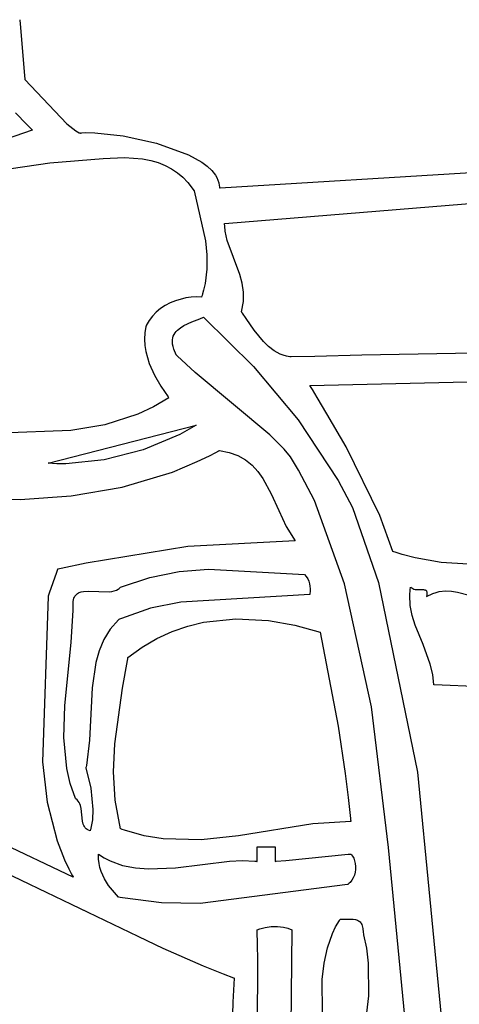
# Model space of a CAD drawing. Extents: x 21.3 to 51.6, y -34 to 34.1.
# Tile 97 of 117: x 43.885 to 44.466, y 11.425 to 12.726. Entities that reach past the tile are written whole.
import ezdxf

# ---------------------------------------------------------------- set-up
doc = ezdxf.new("R2010")
doc.units = 0

msp = doc.modelspace()

# ---------------------------------------------------------------- linework, layer by layer
at = {"layer": 'Layer 1', "color": 7, "linetype": 'CONTINUOUS'}
for p, q in [((43.885406, 12.726172), (43.885413, 12.726093)), ((43.885413, 12.726093), (43.885487, 12.725252)), ((43.885487, 12.725252), (43.885833, 12.721298)), ((43.885833, 12.721298), (43.891915, 12.651975)), ((43.891915, 12.651975), (43.892264, 12.647995)), ((43.892264, 12.647995), (43.892339, 12.64714)), ((43.892339, 12.64714), (43.892346, 12.647057)), ((43.892354, 12.647023), (43.947909, 12.58867)), ((43.947909, 12.58867), (43.959603, 12.57941)), ((43.959603, 12.57941), (43.964139, 12.576847)), ((43.964139, 12.576847), (43.965106, 12.576462)), ((43.965106, 12.576462), (43.965562, 12.576309)), ((43.965562, 12.576309), (43.965784, 12.576243)), ((43.965784, 12.576243), (43.965893, 12.576213)), ((43.965893, 12.576213), (43.965947, 12.576199)), ((43.965947, 12.576199), (43.966029, 12.576213)), ((43.966029, 12.576213), (43.967693, 12.576532)), ((43.967693, 12.576532), (43.972127, 12.576933)), ((43.972127, 12.576933), (43.984903, 12.576771)), ((43.984903, 12.576771), (44.021933, 12.572523)), ((44.021933, 12.572523), (44.066355, 12.562892)), ((44.066355, 12.562892), (44.108673, 12.547705)), ((44.108673, 12.547705), (44.126076, 12.537972)), ((43.855426, 12.526984), (43.925206, 12.536971)), ((43.925206, 12.536971), (43.995694, 12.542581)), ((43.995694, 12.542581), (44.023814, 12.543824)), ((44.023814, 12.543824), (44.047796, 12.542058)), ((44.047796, 12.542058), (44.058539, 12.540026)), ((44.058539, 12.540026), (44.068496, 12.537211)), ((44.068496, 12.537211), (44.077701, 12.533604)), ((44.077701, 12.533604), (44.086189, 12.529191)), ((44.126076, 12.537972), (44.133319, 12.532561)), ((44.133319, 12.532561), (44.139392, 12.526784)), ((44.086189, 12.529191), (44.093994, 12.523962)), ((44.093994, 12.523962), (44.10115, 12.517905)), ((44.139392, 12.526784), (44.144147, 12.520637)), ((44.144147, 12.520637), (44.145983, 12.517424)), ((44.150151, 12.503998), (44.612971, 12.532017)), ((44.10115, 12.517905), (44.107692, 12.511008)), ((44.107692, 12.511008), (44.115959, 12.499806)), ((44.145983, 12.517424), (44.147435, 12.514118)), ((44.147435, 12.514118), (44.148482, 12.510718)), ((44.148482, 12.510718), (44.149107, 12.507224)), ((44.149107, 12.507224), (44.149256, 12.505442)), ((44.115959, 12.499806), (44.130977, 12.434094)), ((44.149256, 12.505442), (44.149288, 12.504542)), ((44.149288, 12.504542), (44.149293, 12.504089)), ((44.149293, 12.504089), (44.150151, 12.503998)), ((44.156283, 12.456755), (44.680229, 12.499774)), ((44.156239, 12.456748), (44.156283, 12.456755)), ((44.156242, 12.456648), (44.15624, 12.456702)), ((44.156245, 12.456542), (44.156242, 12.456648)), ((44.156421, 12.453168), (44.156245, 12.456542)), ((44.157116, 12.446616), (44.156421, 12.453168)), ((44.159664, 12.434197), (44.157116, 12.446616)), ((44.130977, 12.434094), (44.132677, 12.415327)), ((44.176095, 12.389197), (44.159664, 12.434197)), ((44.132677, 12.415327), (44.13266, 12.396389)), ((44.13266, 12.396389), (44.130478, 12.377662)), ((44.179257, 12.37791), (44.176095, 12.389197)), ((44.130478, 12.377662), (44.128435, 12.368498)), ((44.18104, 12.366123), (44.179257, 12.37791)), ((44.127151, 12.363986), (44.126441, 12.361751)), ((44.128435, 12.368498), (44.127151, 12.363986)), ((44.180941, 12.353597), (44.18104, 12.366123)), ((44.084357, 12.351873), (44.077824, 12.348387)), ((44.091159, 12.354742), (44.084357, 12.351873)), ((44.105167, 12.358597), (44.091159, 12.354742)), ((44.112173, 12.359564), (44.105167, 12.358597)), ((44.119044, 12.359878), (44.112173, 12.359564)), ((44.12568, 12.35953), (44.119044, 12.359878)), ((44.125732, 12.359668), (44.125708, 12.359599)), ((44.125781, 12.359807), (44.125732, 12.359668)), ((44.125877, 12.360084), (44.125781, 12.359807)), ((44.126068, 12.360639), (44.125877, 12.360084)), ((44.126441, 12.361751), (44.126068, 12.360639)), ((44.17846, 12.34009), (44.180941, 12.353597)), ((44.06597, 12.339604), (44.060849, 12.334325)), ((44.071662, 12.344294), (44.06597, 12.339604)), ((44.077824, 12.348387), (44.071662, 12.344294)), ((44.178531, 12.339981), (44.178494, 12.340034)), ((44.178604, 12.339874), (44.178531, 12.339981)), ((44.178751, 12.339659), (44.178604, 12.339874)), ((44.179046, 12.339229), (44.178751, 12.339659)), ((44.179639, 12.338359), (44.179046, 12.339229)), ((44.184541, 12.331092), (44.179639, 12.338359)), ((44.056401, 12.328467), (44.052727, 12.322038)), ((44.060849, 12.334325), (44.056401, 12.328467)), ((44.102453, 12.321843), (44.112746, 12.326632)), ((44.112746, 12.326632), (44.123366, 12.330916)), ((44.123366, 12.330916), (44.128364, 12.333096)), ((44.128364, 12.333096), (44.12844, 12.333131)), ((44.128458, 12.33314), (44.128489, 12.333113)), ((44.128489, 12.333113), (44.194194, 12.267769)), ((44.195301, 12.315693), (44.184541, 12.331092)), ((44.050831, 12.312159), (44.050475, 12.303799)), ((44.052072, 12.320636), (44.050831, 12.312159)), ((44.052132, 12.32077), (44.052084, 12.320664)), ((44.052327, 12.321195), (44.052132, 12.32077)), ((44.052727, 12.322038), (44.052327, 12.321195)), ((44.089408, 12.310069), (44.090668, 12.312128)), ((44.090668, 12.312128), (44.092165, 12.314043)), ((44.092165, 12.314043), (44.093878, 12.315825)), ((44.093878, 12.315825), (44.097864, 12.319033)), ((44.097864, 12.319033), (44.102453, 12.321843)), ((44.207574, 12.300871), (44.195301, 12.315693)), ((44.050475, 12.303799), (44.050943, 12.295559)), ((44.08718, 12.300156), (44.087272, 12.302908)), ((44.087434, 12.297203), (44.08718, 12.300156)), ((44.087272, 12.302908), (44.087689, 12.30547)), ((44.087689, 12.30547), (44.088408, 12.307853)), ((44.088408, 12.307853), (44.089408, 12.310069)), ((44.214368, 12.294325), (44.207574, 12.300871)), ((45.445086, 12.299804), (44.461417, 12.284854)), ((44.050943, 12.295559), (44.052168, 12.287445)), ((44.052168, 12.287445), (44.056637, 12.271613)), ((44.088055, 12.294037), (44.087434, 12.297203)), ((44.089066, 12.290647), (44.088055, 12.294037)), ((44.092344, 12.283149), (44.089066, 12.290647)), ((44.221647, 12.288701), (44.214368, 12.294325)), ((44.229448, 12.28426), (44.221647, 12.288701)), ((44.092423, 12.283066), (44.092379, 12.283109)), ((44.092511, 12.282978), (44.092423, 12.283066)), ((44.092686, 12.282803), (44.092511, 12.282978)), ((44.093389, 12.282104), (44.092686, 12.282803)), ((44.117203, 12.259981), (44.093389, 12.282104)), ((44.233555, 12.282563), (44.229448, 12.28426)), ((44.237806, 12.28126), (44.233555, 12.282563)), ((44.242206, 12.280381), (44.237806, 12.28126)), ((44.244253, 12.280413), (44.242206, 12.280381)), ((44.275379, 12.281227), (44.244253, 12.280413)), ((44.337521, 12.282659), (44.275379, 12.281227)), ((44.461417, 12.284854), (44.337521, 12.282659)), ((44.056637, 12.271613), (44.06337, 12.256338)), ((44.216053, 12.17733), (44.117203, 12.259981)), ((44.194194, 12.267769), (44.253192, 12.197392)), ((44.268738, 12.242861), (45.027433, 12.259658)), ((44.06337, 12.256338), (44.071853, 12.241658)), ((44.071853, 12.241658), (44.081574, 12.227609)), ((44.268788, 12.242779), (44.268763, 12.24282)), ((44.268838, 12.242697), (44.268788, 12.242779)), ((44.268938, 12.242534), (44.268838, 12.242697)), ((44.272144, 12.237295), (44.268938, 12.242534)), ((44.278578, 12.226752), (44.272144, 12.237295)), ((44.082619, 12.226189), (44.062445, 12.214359)), ((44.081574, 12.227609), (44.082211, 12.226753)), ((44.082211, 12.226753), (44.082531, 12.226326)), ((44.082531, 12.226326), (44.082611, 12.226219)), ((44.291471, 12.205411), (44.278578, 12.226752)), ((44.062445, 12.214359), (44.041574, 12.204672)), ((44.041574, 12.204672), (43.998094, 12.1909)), ((44.253192, 12.197392), (44.306238, 12.117168)), ((44.316823, 12.161736), (44.291471, 12.205411)), ((43.952874, 12.183225), (43.860003, 12.179568)), ((43.922906, 12.140085), (44.118738, 12.190085)), ((43.998094, 12.1909), (43.952874, 12.183225)), ((44.118738, 12.190085), (44.097222, 12.177739)), ((44.097222, 12.177739), (44.04872, 12.157539)), ((44.235095, 12.158355), (44.216053, 12.17733)), ((44.04872, 12.157539), (43.996831, 12.144307)), ((44.243129, 12.148597), (44.235095, 12.158355)), ((44.361534, 12.070667), (44.316823, 12.161736)), ((43.996831, 12.144307), (43.946244, 12.139213)), ((44.253909, 12.130966), (44.243129, 12.148597)), ((43.922991, 12.140077), (43.922948, 12.140081)), ((43.923079, 12.140069), (43.922991, 12.140077)), ((43.923254, 12.140053), (43.923079, 12.140069)), ((43.923605, 12.140021), (43.923254, 12.140053)), ((43.924308, 12.13996), (43.923605, 12.140021)), ((43.92572, 12.139844), (43.924308, 12.13996)), ((43.928567, 12.139641), (43.92572, 12.139844)), ((43.93435, 12.139349), (43.928567, 12.139641)), ((43.946244, 12.139213), (43.93435, 12.139349)), ((44.274913, 12.090473), (44.253909, 12.130966)), ((44.306238, 12.117168), (44.325095, 12.08122)), ((44.314432, 11.980736), (44.274913, 12.090473)), ((44.325095, 12.08122), (44.359681, 11.982518)), ((44.378459, 12.023416), (44.361534, 12.070667)), ((44.378586, 12.023372), (44.378522, 12.023394)), ((44.378712, 12.023329), (44.378586, 12.023372)), ((44.382784, 12.02197), (44.378712, 12.023329)), ((44.39102, 12.019404), (44.382784, 12.02197)), ((44.40783, 12.014906), (44.39102, 12.019404)), ((44.442514, 12.008663), (44.40783, 12.014906)), ((44.096165, 11.996693), (44.135119, 12.000079)), ((44.135119, 12.000079), (44.261794, 11.992861)), ((44.478082, 12.006508), (44.442514, 12.008663)), ((44.018747, 11.976199), (44.057496, 11.989026)), ((44.057496, 11.989026), (44.096165, 11.996693)), ((44.261794, 11.992861), (44.264143, 11.990132)), ((44.264143, 11.990132), (44.266004, 11.987175)), ((44.266004, 11.987175), (44.267409, 11.984023)), ((44.01314, 11.972255), (44.015739, 11.973663)), ((44.015739, 11.973663), (44.016933, 11.974523)), ((44.016933, 11.974523), (44.018051, 11.975495)), ((44.018051, 11.975495), (44.018579, 11.976026)), ((44.018579, 11.976026), (44.018708, 11.976163)), ((44.267409, 11.984023), (44.268392, 11.980708)), ((44.268392, 11.980708), (44.268983, 11.977263)), ((44.268983, 11.977263), (44.269216, 11.97372)), ((44.269216, 11.97372), (44.269124, 11.970112)), ((44.35013, 11.817766), (44.314432, 11.980736)), ((44.359681, 11.982518), (44.411271, 11.731777)), ((43.956089, 11.956541), (43.956635, 11.959969)), ((43.956635, 11.959969), (43.957079, 11.961465)), ((43.957079, 11.961465), (43.957633, 11.962824)), ((43.957633, 11.962824), (43.95829, 11.964052)), ((43.95829, 11.964052), (43.959046, 11.965154)), ((43.959046, 11.965154), (43.959898, 11.966138)), ((43.959898, 11.966138), (43.96084, 11.967009)), ((43.96084, 11.967009), (43.961868, 11.967773)), ((43.961868, 11.967773), (43.962977, 11.968436)), ((43.962977, 11.968436), (43.964163, 11.969005)), ((43.964163, 11.969005), (43.966748, 11.969883)), ((43.966748, 11.969883), (43.969587, 11.970456)), ((43.969587, 11.970456), (43.97588, 11.97088)), ((43.97588, 11.97088), (44.003977, 11.970093)), ((44.003977, 11.970093), (44.007223, 11.970519)), ((44.007223, 11.970519), (44.010289, 11.971223)), ((44.010289, 11.971223), (44.01314, 11.972255)), ((44.268729, 11.96647), (44.098523, 11.956408)), ((44.268755, 11.966585), (44.268747, 11.966528)), ((44.268771, 11.966699), (44.268755, 11.966585)), ((44.268802, 11.966927), (44.268771, 11.966699)), ((44.268861, 11.967382), (44.268802, 11.966927)), ((44.268966, 11.968294), (44.268861, 11.967382)), ((44.269124, 11.970112), (44.268966, 11.968294)), ((43.956146, 11.945501), (43.956089, 11.956541)), ((44.058133, 11.948204), (44.019781, 11.934867)), ((44.098523, 11.956408), (44.058133, 11.948204)), ((43.953407, 11.903536), (43.956146, 11.945501)), ((44.017465, 11.933831), (44.016311, 11.933303)), ((44.019781, 11.934867), (44.017465, 11.933831)), ((44.128407, 11.929766), (44.171171, 11.934269)), ((44.171171, 11.934269), (44.214373, 11.932008)), ((44.005035, 11.920543), (43.99662, 11.906775)), ((44.015953, 11.933135), (44.005035, 11.920543)), ((44.016311, 11.933303), (44.016022, 11.93317)), ((44.08685, 11.917619), (44.107429, 11.924703)), ((44.107429, 11.924703), (44.128407, 11.929766)), ((44.214373, 11.932008), (44.248805, 11.925904)), ((44.248805, 11.925904), (44.282628, 11.916471)), ((44.047271, 11.89695), (44.066765, 11.908405)), ((44.066765, 11.908405), (44.08685, 11.917619)), ((44.282628, 11.916471), (44.306413, 11.792515)), ((43.944973, 11.819171), (43.953407, 11.903536)), ((43.99662, 11.906775), (43.99036, 11.891994)), ((44.028463, 11.883144), (44.047271, 11.89695)), ((43.99036, 11.891994), (43.985909, 11.876367)), ((44.027819, 11.87933), (44.028207, 11.881633)), ((44.028207, 11.881633), (44.0284, 11.882784)), ((44.0284, 11.882784), (44.028448, 11.883072)), ((43.985909, 11.876367), (43.981035, 11.843229)), ((44.021398, 11.842568), (44.027819, 11.87933)), ((43.981035, 11.843229), (43.977656, 11.774044)), ((44.010926, 11.769084), (44.021398, 11.842568)), ((43.943821, 11.777505), (43.944973, 11.819171)), ((44.372573, 11.631931), (44.35013, 11.817766)), ((44.306413, 11.792515), (44.315635, 11.729754)), ((43.947743, 11.73667), (43.943821, 11.777505)), ((43.977656, 11.774044), (43.97358, 11.740634)), ((44.009221, 11.732068), (44.010926, 11.769084)), ((43.973178, 11.738616), (43.972969, 11.737612)), ((43.97358, 11.740634), (43.973178, 11.738616)), ((43.952317, 11.71668), (43.947743, 11.73667)), ((43.972905, 11.737303), (43.979194, 11.710312)), ((43.972969, 11.737612), (43.972916, 11.737361)), ((44.011434, 11.694674), (44.009221, 11.732068)), ((44.315635, 11.729754), (44.319522, 11.698177)), ((44.411271, 11.731777), (44.44542, 11.378566)), ((43.95901, 11.697035), (43.952317, 11.71668)), ((43.979194, 11.710312), (43.982257, 11.682396)), ((43.959085, 11.696974), (43.959027, 11.697017)), ((43.959316, 11.696801), (43.959085, 11.696974)), ((43.959765, 11.696449), (43.959316, 11.696801)), ((43.961386, 11.69495), (43.959765, 11.696449)), ((43.962749, 11.693319), (43.961386, 11.69495)), ((43.963879, 11.691569), (43.962749, 11.693319)), ((43.964802, 11.689717), (43.963879, 11.691569)), ((43.965542, 11.687777), (43.964802, 11.689717)), ((43.966575, 11.683691), (43.965542, 11.687777)), ((44.018737, 11.656755), (44.011434, 11.694674)), ((44.319522, 11.698177), (44.321277, 11.68234)), ((43.967562, 11.675118), (43.966575, 11.683691)), ((43.968453, 11.666803), (43.967562, 11.675118)), ((43.982257, 11.682396), (43.981571, 11.668641)), ((44.321277, 11.68234), (44.322107, 11.67441)), ((44.322107, 11.67441), (44.322509, 11.670441)), ((43.969366, 11.66304), (43.968453, 11.666803)), ((43.970028, 11.661309), (43.969366, 11.66304)), ((43.97086, 11.659698), (43.970028, 11.661309)), ((43.981571, 11.668641), (43.978869, 11.655314)), ((44.272868, 11.663154), (44.174402, 11.647401)), ((44.322898, 11.666471), (44.272868, 11.663154)), ((44.322509, 11.670441), (44.322708, 11.668456)), ((44.322708, 11.668456), (44.322806, 11.667464)), ((44.322806, 11.667464), (44.322855, 11.666967)), ((44.322855, 11.666967), (44.322879, 11.666719)), ((44.322879, 11.666719), (44.322892, 11.666595)), ((44.322892, 11.666595), (44.322898, 11.666533)), ((43.971887, 11.658223), (43.97086, 11.659698)), ((43.973136, 11.656898), (43.971887, 11.658223)), ((43.97463, 11.655738), (43.973136, 11.656898)), ((43.976395, 11.654757), (43.97463, 11.655738)), ((43.978457, 11.653972), (43.976395, 11.654757)), ((43.978498, 11.654095), (43.978466, 11.653993)), ((43.978624, 11.6545), (43.978498, 11.654095)), ((43.978869, 11.655314), (43.978624, 11.6545)), ((44.018834, 11.656715), (44.018783, 11.656734)), ((44.019239, 11.656567), (44.018834, 11.656715)), ((44.020859, 11.65598), (44.019239, 11.656567)), ((44.024095, 11.654849), (44.020859, 11.65598)), ((44.049775, 11.64765), (44.024095, 11.654849)), ((44.075131, 11.643434), (44.049775, 11.64765)), ((44.174402, 11.647401), (44.125087, 11.642148)), ((44.125087, 11.642148), (44.075131, 11.643434)), ((43.989516, 11.622218), (43.989547, 11.62294)), ((43.989594, 11.616536), (43.989516, 11.622218)), ((43.989547, 11.62294), (43.989567, 11.623303)), ((43.989567, 11.623303), (43.989572, 11.623393)), ((43.989573, 11.623416), (43.997198, 11.618542)), ((44.199294, 11.633059), (44.199294, 11.633123)), ((44.199294, 11.631088), (44.199294, 11.633059)), ((44.199294, 11.614775), (44.199294, 11.631088)), ((44.199321, 11.63314), (44.199545, 11.63314)), ((44.199545, 11.63314), (44.200599, 11.63314)), ((44.200599, 11.63314), (44.220405, 11.63314)), ((44.220405, 11.63314), (44.222721, 11.63314)), ((44.222721, 11.63314), (44.22289, 11.63314)), ((44.222904, 11.633127), (44.222904, 11.633067)), ((44.222904, 11.633067), (44.222904, 11.632814)), ((44.222904, 11.632814), (44.222904, 11.630305)), ((44.222904, 11.630305), (44.222904, 11.613695)), ((44.236923, 11.615058), (44.319587, 11.623093)), ((44.319587, 11.623093), (44.322685, 11.623394)), ((44.322685, 11.623394), (44.32289, 11.623414)), ((44.322904, 11.623416), (44.324043, 11.62216)), ((44.324043, 11.62216), (44.32507, 11.62079)), ((44.424451, 11.102507), (44.372573, 11.631931)), ((43.990227, 11.611026), (43.989594, 11.616536)), ((43.991364, 11.605695), (43.990227, 11.611026)), ((43.997198, 11.618542), (44.005042, 11.614466)), ((44.005042, 11.614466), (44.021316, 11.608484)), ((44.021316, 11.608484), (44.038247, 11.605024)), ((44.091519, 11.605336), (44.16286, 11.614109)), ((44.16286, 11.614109), (44.179773, 11.614831)), ((44.179773, 11.614831), (44.196025, 11.614077)), ((44.196025, 11.614077), (44.198003, 11.613857)), ((44.198003, 11.613857), (44.198987, 11.613735)), ((44.198987, 11.613735), (44.199232, 11.613703)), ((44.199232, 11.613703), (44.199294, 11.613695)), ((44.199294, 11.613904), (44.199294, 11.614775)), ((44.199294, 11.613719), (44.199294, 11.613904)), ((44.222935, 11.613698), (44.22318, 11.613722)), ((44.22318, 11.613722), (44.224368, 11.613838)), ((44.224368, 11.613838), (44.236923, 11.615058)), ((44.32507, 11.62079), (44.326789, 11.617747)), ((44.326789, 11.617747), (44.32806, 11.614375)), ((44.32806, 11.614375), (44.328883, 11.610761)), ((44.328883, 11.610761), (44.32926, 11.606992)), ((43.992955, 11.600546), (43.991364, 11.605695)), ((43.997295, 11.590813), (43.992955, 11.600546)), ((44.038247, 11.605024), (44.055689, 11.603642)), ((44.055689, 11.603642), (44.091519, 11.605336)), ((44.327703, 11.595624), (44.32629, 11.592104)), ((44.32867, 11.599336), (44.327703, 11.595624)), ((44.329188, 11.603154), (44.32867, 11.599336)), ((44.32926, 11.606992), (44.329188, 11.603154)), ((44.002845, 11.581866), (43.997295, 11.590813)), ((44.318738, 11.58314), (44.123912, 11.557903)), ((44.318798, 11.58318), (44.31875, 11.583148)), ((44.318989, 11.58331), (44.318798, 11.58318)), ((44.319365, 11.583576), (44.318989, 11.58331)), ((44.320799, 11.584722), (44.319365, 11.583576)), ((44.322121, 11.585993), (44.320799, 11.584722)), ((44.324429, 11.588865), (44.322121, 11.585993)), ((44.32629, 11.592104), (44.324429, 11.588865)), ((44.015959, 11.566471), (44.002845, 11.581866)), ((44.016059, 11.566451), (44.016009, 11.566461)), ((44.016459, 11.566371), (44.016059, 11.566451)), ((44.018059, 11.566057), (44.016459, 11.566371)), ((44.021261, 11.565447), (44.018059, 11.566057)), ((44.072626, 11.558987), (44.021261, 11.565447)), ((44.123912, 11.557903), (44.072626, 11.558987)), ((44.302943, 11.527401), (44.3079, 11.535669)), ((44.3079, 11.535669), (44.30857, 11.536661)), ((44.30857, 11.536661), (44.308909, 11.537154)), ((44.308909, 11.537154), (44.308994, 11.537277)), ((44.309015, 11.537306), (44.325965, 11.537174)), ((44.325965, 11.537174), (44.329118, 11.5367)), ((44.329118, 11.5367), (44.330535, 11.53633)), ((44.330535, 11.53633), (44.331847, 11.535856)), ((44.331847, 11.535856), (44.333053, 11.535265)), ((44.333053, 11.535265), (44.334155, 11.534546)), ((44.334155, 11.534546), (44.335154, 11.533687)), ((44.335154, 11.533687), (44.336049, 11.532675)), ((44.336049, 11.532675), (44.336841, 11.531499)), ((44.336841, 11.531499), (44.337531, 11.530146)), ((44.337531, 11.530146), (44.33812, 11.528604)), ((44.199294, 11.523416), (44.202525, 11.524669)), ((44.199294, 11.523363), (44.199294, 11.523416)), ((44.199296, 11.523262), (44.199294, 11.523363)), ((44.199299, 11.523061), (44.199296, 11.523262)), ((44.199306, 11.522658), (44.199299, 11.523061)), ((44.199359, 11.519437), (44.199306, 11.522658)), ((44.199566, 11.506551), (44.199359, 11.519437)), ((44.202525, 11.524669), (44.209773, 11.526505)), ((44.209773, 11.526505), (44.217704, 11.527446)), ((44.217704, 11.527446), (44.225877, 11.527492)), ((44.225877, 11.527492), (44.233854, 11.526644)), ((44.245128, 11.523416), (44.231412, 10.239216)), ((44.233854, 11.526644), (44.239809, 11.525317)), ((44.239809, 11.525317), (44.245128, 11.523416)), ((44.292019, 11.499575), (44.298668, 11.518589)), ((44.298668, 11.518589), (44.302943, 11.527401)), ((44.33812, 11.528604), (44.338995, 11.524908)), ((44.338995, 11.524908), (44.339471, 11.520313)), ((44.339471, 11.520313), (44.339561, 11.517648)), ((44.339561, 11.517648), (44.339568, 11.516942)), ((44.199953, 11.480777), (44.199566, 11.506551)), ((44.339568, 11.516942), (44.339569, 11.516583)), ((44.339569, 11.516583), (44.339569, 11.516492)), ((44.33957, 11.516469), (44.343566, 11.49915)), ((44.287662, 11.479103), (44.292019, 11.499575)), ((44.343566, 11.49915), (44.345996, 11.479278)), ((44.198219, 10.655148), (44.199953, 11.480777)), ((44.285302, 11.457648), (44.287662, 11.479103)), ((44.345996, 11.479278), (44.346158, 11.435978)), ((44.285404, 11.413698), (44.285302, 11.457648)), ((44.346158, 11.435978), (44.34373, 11.413531))]:
    msp.add_line(p, q, dxfattribs=at)
at = {"layer": 'Layer 1', "color": 8, "linetype": 'CONTINUOUS'}
for p, q in [((43.879757, 12.603001), (43.894899, 12.58777)), ((43.894899, 12.58777), (43.898685, 12.583875)), ((43.90205, 12.580354), (43.740329, 12.523867)), ((43.898685, 12.583875), (43.900578, 12.581914)), ((43.900578, 12.581914), (43.901525, 12.580931)), ((43.901525, 12.580931), (43.901998, 12.580438)), ((43.901998, 12.580438), (43.902058, 12.580377)), ((44.144406, 12.154117), (44.148443, 12.156287)), ((44.148443, 12.156287), (44.148947, 12.156561)), ((44.148947, 12.156561), (44.149199, 12.156699)), ((44.149199, 12.156699), (44.149262, 12.156733)), ((44.149262, 12.156733), (44.149307, 12.156749)), ((44.149307, 12.156749), (44.162433, 12.154303)), ((44.087259, 12.128336), (44.120052, 12.142041)), ((44.120052, 12.142041), (44.136313, 12.149913)), ((44.136313, 12.149913), (44.144406, 12.154117)), ((44.162433, 12.154303), (44.173868, 12.150094)), ((44.173868, 12.150094), (44.183806, 12.144326)), ((44.183806, 12.144326), (44.192441, 12.137206)), ((44.192441, 12.137206), (44.199965, 12.128939)), ((44.199965, 12.128939), (44.206573, 12.119731)), ((44.0208, 12.10833), (44.087259, 12.128336)), ((44.206573, 12.119731), (44.21781, 12.099313)), ((43.953585, 12.096741), (44.0208, 12.10833)), ((43.752324, 12.095042), (43.886107, 12.091825)), ((43.886107, 12.091825), (43.953585, 12.096741)), ((44.21781, 12.099313), (44.2277, 12.077599)), ((44.2277, 12.077599), (44.237655, 12.05649)), ((44.237655, 12.05649), (44.249294, 12.037306)), ((44.10778, 12.029808), (43.973045, 12.007855)), ((44.249294, 12.037306), (44.10778, 12.029808)), ((43.935242, 11.999339), (43.933975, 11.995678)), ((43.935368, 11.999701), (43.935242, 11.999339)), ((43.935397, 11.999786), (43.935368, 11.999701)), ((43.935477, 11.999822), (43.935413, 11.999808)), ((43.93599, 11.999936), (43.935477, 11.999822)), ((43.940093, 12.000843), (43.93599, 11.999936)), ((43.973045, 12.007855), (43.940093, 12.000843)), ((43.933975, 11.995678), (43.924402, 11.968023)), ((44.40149, 11.972478), (44.40203, 11.97598)), ((44.40203, 11.97598), (44.40205, 11.97609)), ((44.40205, 11.97609), (44.40206, 11.976145)), ((44.40207, 11.976194), (44.402726, 11.975595)), ((44.402726, 11.975595), (44.403412, 11.975072)), ((44.403412, 11.975072), (44.404861, 11.974236)), ((44.404861, 11.974236), (44.406395, 11.973648)), ((44.406395, 11.973648), (44.407989, 11.973266)), ((44.407989, 11.973266), (44.409621, 11.973052)), ((44.409621, 11.973052), (44.4129, 11.972961)), ((44.4129, 11.972961), (44.418872, 11.973007)), ((44.418872, 11.973007), (44.420105, 11.972831)), ((44.420105, 11.972831), (44.420666, 11.972687)), ((44.420666, 11.972687), (44.421187, 11.972499)), ((43.922902, 11.963647), (43.915616, 11.7453)), ((43.922904, 11.963695), (43.922902, 11.963647)), ((43.923092, 11.96424), (43.922904, 11.963695)), ((43.924402, 11.968023), (43.923092, 11.96424)), ((44.400916, 11.965565), (44.40149, 11.972478)), ((44.40156, 11.952058), (44.400916, 11.965565)), ((44.421187, 11.972499), (44.421665, 11.972263)), ((44.421665, 11.972263), (44.422095, 11.971972)), ((44.422095, 11.971972), (44.422477, 11.971622)), ((44.422477, 11.971622), (44.422806, 11.971209)), ((44.422806, 11.971209), (44.423079, 11.970726)), ((44.422904, 11.963695), (44.431548, 11.967887)), ((44.423394, 11.966097), (44.422904, 11.963695)), ((44.423079, 11.970726), (44.423294, 11.970169)), ((44.423294, 11.970169), (44.423448, 11.969533)), ((44.423561, 11.968004), (44.423394, 11.966097)), ((44.423448, 11.969533), (44.423538, 11.968813)), ((44.423538, 11.968813), (44.423561, 11.968004)), ((44.431548, 11.967887), (44.435769, 11.969278)), ((44.435769, 11.969278), (44.43993, 11.970252)), ((44.43993, 11.970252), (44.448095, 11.971101)), ((44.448095, 11.971101), (44.456086, 11.970744)), ((44.456086, 11.970744), (44.463946, 11.96949)), ((44.463946, 11.96949), (44.494958, 11.96171)), ((44.404156, 11.938885), (44.40156, 11.952058)), ((44.408176, 11.92594), (44.404156, 11.938885)), ((44.418375, 11.900303), (44.408176, 11.92594)), ((44.427933, 11.874288), (44.418375, 11.900303)), ((44.431153, 11.86087), (44.427933, 11.874288)), ((44.432628, 11.847035), (44.431153, 11.86087)), ((44.433089, 11.847011), (44.43264, 11.847029)), ((44.591729, 11.840509), (44.433089, 11.847011)), ((43.915616, 11.7453), (43.921739, 11.692137)), ((43.921739, 11.692137), (43.934871, 11.640722)), ((43.956236, 11.592862), (43.791866, 11.6707)), ((43.934871, 11.640722), (43.944664, 11.615855)), ((43.944664, 11.615855), (43.950471, 11.603663)), ((43.865473, 11.599385), (44.074487, 11.498864)), ((43.950471, 11.603663), (43.953616, 11.597632)), ((43.953616, 11.597632), (43.95525, 11.594633)), ((43.95525, 11.594633), (43.956083, 11.593138)), ((43.956083, 11.593138), (43.956188, 11.592951)), ((43.956188, 11.592951), (43.956214, 11.592904)), ((43.956214, 11.592904), (43.956236, 11.592862)), ((44.074487, 11.498864), (44.12771, 11.475859)), ((44.12771, 11.475859), (44.154478, 11.46505)), ((44.154478, 11.46505), (44.167903, 11.459849)), ((44.168738, 11.459528), (44.166957, 11.427573)), ((44.167903, 11.459849), (44.168323, 11.459688)), ((44.168323, 11.459688), (44.168533, 11.459608)), ((44.168533, 11.459608), (44.168638, 11.459568)), ((44.168638, 11.459568), (44.16869, 11.459548)), ((44.16869, 11.459548), (44.168738, 11.459528)), ((44.166957, 11.427573), (44.155539, 10.860847))]:
    msp.add_line(p, q, dxfattribs=at)

doc.saveas('drawing.dxf')
